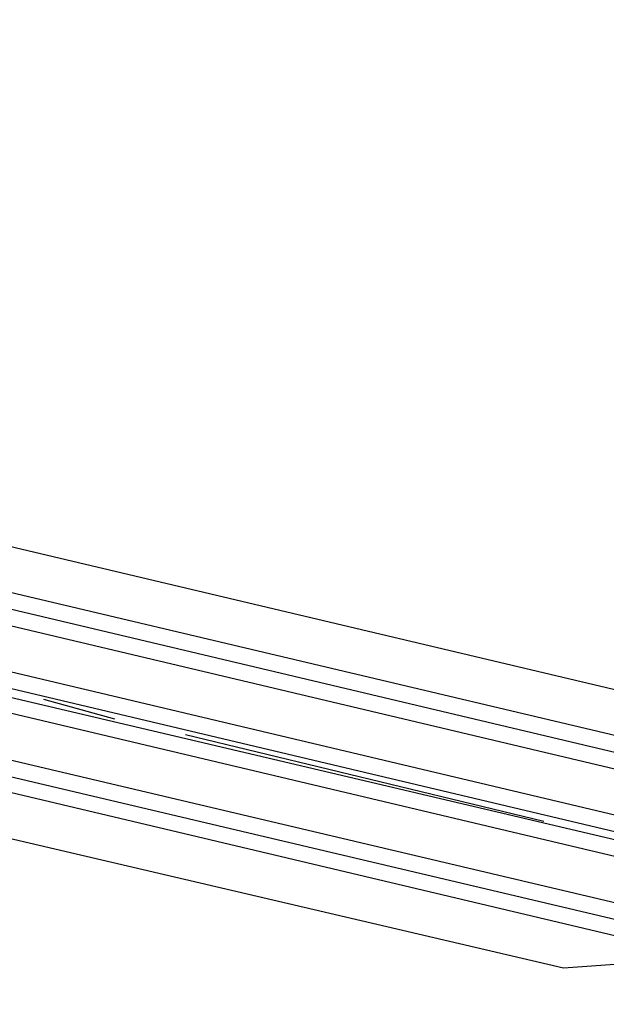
# Model space of a CAD drawing. Header units: feet. Extents: x -79 to 198, y -22 to 181.
# Tile 162 of 256: x 114.4 to 116.38, y 75.56 to 78.89. Entities that reach past the tile are written whole.
import ezdxf

# ---------------------------------------------------------------- set-up
doc = ezdxf.new("R2010")
doc.units = ezdxf.units.FT
doc.layers.add('A-AREA-UNIDAD', color=30, linetype='CONTINUOUS')
doc.layers.add('A-LINEA', color=7, linetype='CONTINUOUS')

msp = doc.modelspace()

# ---------------------------------------------------------------- linework, layer by layer
at = {"layer": 'A-AREA-UNIDAD'}
for points in [[(105.312, 79.2533), (117.472, 76.3733), (117.568, 75.9644), (118.96, 75.84), (129.568, 73.3689), (129.6, 73.12), (130.8, 76.7289), (131.968, 79.2889)], [(106.912, 44.2844), (118.752, 41.44), (119.808, 41.4044), (119.84, 40.3556), (119.392, 38.56), (126.56, 36.8356), (127.968, 39.3244), (129.28, 42.72), (130.24, 46.72), (130.592, 50.1689), (130.4, 55.1289), (128.992, 61.5289), (128.608, 64.7289), (128.64, 68.96), (129.28, 72.8), (118.048, 75.4133), (118, 75.6444), (117.472, 75.7689), (116.24, 75.68), (104.08, 78.5244)]]:
    msp.add_lwpolyline(points, dxfattribs=at)
at = {"layer": 'A-LINEA'}
for p, q in [((117.4667, 76.2178), (104.2933, 79.3378)), ((117.4533, 76.1644), (104.28, 79.2844)), ((117.44, 76.1111), (104.2667, 79.2311)), ((117.4, 75.9644), (104.2267, 79.0844)), ((117.3867, 75.9111), (104.2267, 79.0311)), ((117.3867, 75.8844), (104.2133, 78.9911)), ((117.3733, 75.8311), (104.2, 78.9511)), ((117.3333, 75.6844), (104.16, 78.7911)), ((117.32, 75.6311), (104.16, 78.7378)), ((117.3067, 75.5778), (104.1467, 78.6978)), ((114.48, 76.5911), (114.72, 76.5244)), ((114.96, 76.4711), (116.1733, 76.1778))]:
    msp.add_line(p, q, dxfattribs=at)

doc.saveas('drawing.dxf')
